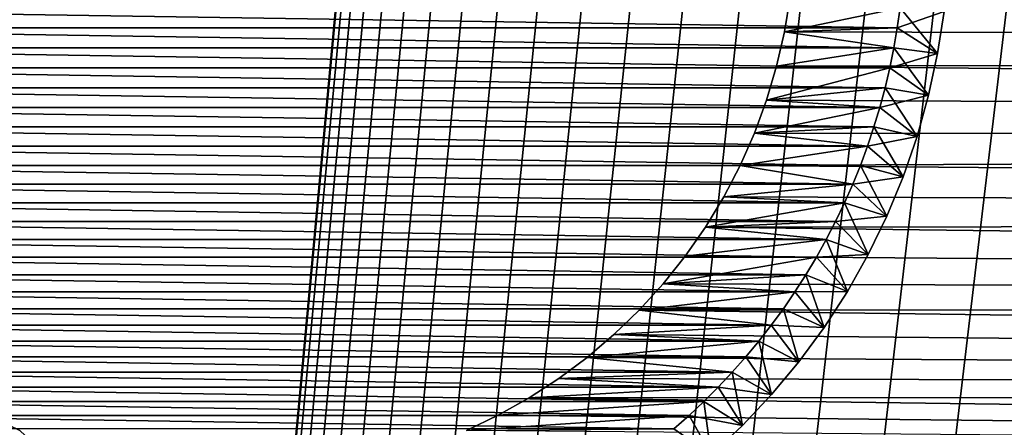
# Model space of a CAD drawing. Extents: x -260 to 260, y -882 to 882.
# Tile 124 of 234: x -205 to -183, y 589 to 598. Entities that reach past the tile are written whole.
import ezdxf

# ---------------------------------------------------------------- set-up
doc = ezdxf.new("R2010")
doc.units = 0
doc.header["$LTSCALE"] = 21.359881
for name, color, linetype in [('1', 7, 'CONTINUOUS'), ('11', 7, 'CONTINUOUS'), ('12', 7, 'CONTINUOUS'), ('16', 7, 'CONTINUOUS'), ('2', 7, 'CONTINUOUS'), ('4', 7, 'CONTINUOUS'), ('83', 7, 'CONTINUOUS'), ('85', 7, 'CONTINUOUS')]:
    doc.layers.add(name, color=color, linetype=linetype)

msp = doc.modelspace()

# ---------------------------------------------------------------- linework, layer by layer
at = {"layer": '1', "color": 7, "linetype": 'CONTINUOUS'}
for points in [[(-253.525, 812.5), (-253.525, 0), (-188.763, 696.46), (-253.525, 812.5)], [(253.525, 812.5), (-253.525, 0), (253.525, 0), (253.525, 812.5)], [(-253.525, 0), (253.525, 812.5), (116.582, 650.819), (-253.525, 0)], [(-188.763, 696.46), (-253.525, 0), (-188.985, 693.883), (-188.763, 696.46)], [(-188.985, 693.883), (-253.525, 0), (-189.096, 691.298), (-188.985, 693.883)], [(-189.096, 691.298), (-253.525, 0), (-189.096, 688.712), (-189.096, 691.298)], [(-189.096, 688.712), (-253.525, 0), (-188.985, 686.127), (-189.096, 688.712)], [(-188.985, 686.127), (-253.525, 0), (-188.763, 683.55), (-188.985, 686.127)], [(-188.763, 683.55), (-253.525, 0), (-188.43, 680.985), (-188.763, 683.55)], [(-188.43, 680.985), (-253.525, 0), (-187.987, 678.437), (-188.43, 680.985)], [(-187.987, 678.437), (-253.525, 0), (-187.434, 675.91), (-187.987, 678.437)], [(-187.434, 675.91), (-253.525, 0), (-186.774, 673.409), (-187.434, 675.91)], [(-186.774, 673.409), (-253.525, 0), (-186.006, 670.939), (-186.774, 673.409)], [(-186.006, 670.939), (-253.525, 0), (-185.133, 668.504), (-186.006, 670.939)], [(-185.133, 668.504), (-253.525, 0), (-184.156, 666.109), (-185.133, 668.504)], [(-184.156, 666.109), (-253.525, 0), (-183.077, 663.758), (-184.156, 666.109)], [(-183.077, 663.758), (-253.525, 0), (-181.898, 661.456), (-183.077, 663.758)], [(-181.898, 661.456), (-253.525, 0), (-180.621, 659.206), (-181.898, 661.456)], [(-180.621, 659.206), (-253.525, 0), (-179.248, 657.014), (-180.621, 659.206)], [(-179.248, 657.014), (-253.525, 0), (-177.782, 654.883), (-179.248, 657.014)], [(-177.782, 654.883), (-253.525, 0), (-176.226, 652.816), (-177.782, 654.883)], [(-176.226, 652.816), (-253.525, 0), (-174.582, 650.819), (-176.226, 652.816)], [(-174.582, 650.819), (-253.525, 0), (-172.854, 648.894), (-174.582, 650.819)], [(114.854, 648.894), (-253.525, 0), (116.582, 650.819), (114.854, 648.894)], [(-172.854, 648.894), (-253.525, 0), (-171.045, 647.046), (-172.854, 648.894)], [(113.045, 647.046), (-253.525, 0), (114.854, 648.894), (113.045, 647.046)], [(-171.045, 647.046), (-253.525, 0), (-169.157, 645.277), (-171.045, 647.046)], [(111.157, 645.277), (-253.525, 0), (113.045, 647.046), (111.157, 645.277)], [(-169.157, 645.277), (-253.525, 0), (-167.196, 643.59), (-169.157, 645.277)], [(109.196, 643.59), (-253.525, 0), (111.157, 645.277), (109.196, 643.59)], [(-167.196, 643.59), (-253.525, 0), (-165.164, 641.99), (-167.196, 643.59)], [(107.164, 641.99), (-253.525, 0), (109.196, 643.59), (107.164, 641.99)], [(-165.164, 641.99), (-253.525, 0), (-163.065, 640.479), (-165.164, 641.99)], [(105.065, 640.479), (-253.525, 0), (107.164, 641.99), (105.065, 640.479)], [(-163.065, 640.479), (-253.525, 0), (-160.902, 639.059), (-163.065, 640.479)], [(102.902, 639.059), (-253.525, 0), (105.065, 640.479), (102.902, 639.059)], [(-160.902, 639.059), (-253.525, 0), (-158.681, 637.734), (-160.902, 639.059)], [(100.681, 637.734), (-253.525, 0), (102.902, 639.059), (100.681, 637.734)], [(-158.681, 637.734), (-253.525, 0), (-156.405, 636.505), (-158.681, 637.734)], [(98.405, 636.505), (-253.525, 0), (100.681, 637.734), (98.405, 636.505)], [(-156.405, 636.505), (-253.525, 0), (-154.078, 635.376), (-156.405, 636.505)], [(96.078, 635.376), (-253.525, 0), (98.405, 636.505), (96.078, 635.376)], [(-154.078, 635.376), (-253.525, 0), (-151.704, 634.347), (-154.078, 635.376)], [(93.704, 634.347), (-253.525, 0), (96.078, 635.376), (93.704, 634.347)], [(-151.704, 634.347), (-253.525, 0), (-149.289, 633.422), (-151.704, 634.347)], [(91.289, 633.422), (-253.525, 0), (93.704, 634.347), (91.289, 633.422)], [(-149.289, 633.422), (-253.525, 0), (-146.835, 632.602), (-149.289, 633.422)], [(88.835, 632.602), (-253.525, 0), (91.289, 633.422), (88.835, 632.602)], [(-146.835, 632.602), (-253.525, 0), (-144.349, 631.887), (-146.835, 632.602)], [(86.349, 631.887), (-253.525, 0), (88.835, 632.602), (86.349, 631.887)], [(-144.349, 631.887), (-253.525, 0), (-141.835, 631.281), (-144.349, 631.887)], [(83.835, 631.281), (-253.525, 0), (86.349, 631.887), (83.835, 631.281)], [(-141.835, 631.281), (-253.525, 0), (-139.296, 630.783), (-141.835, 631.281)], [(81.296, 630.783), (-253.525, 0), (83.835, 631.281), (81.296, 630.783)], [(-139.296, 630.783), (-253.525, 0), (-136.739, 630.395), (-139.296, 630.783)], [(78.739, 630.395), (-253.525, 0), (81.296, 630.783), (78.739, 630.395)], [(-136.739, 630.395), (-253.525, 0), (-134.167, 630.117), (-136.739, 630.395)], [(76.167, 630.117), (-253.525, 0), (78.739, 630.395), (76.167, 630.117)], [(-134.167, 630.117), (-253.525, 0), (-131.586, 629.95), (-134.167, 630.117)], [(73.586, 629.95), (-253.525, 0), (76.167, 630.117), (73.586, 629.95)], [(-131.586, 629.95), (-253.525, 0), (-129, 629.895), (-131.586, 629.95)], [(71, 629.895), (-253.525, 0), (73.586, 629.95), (71, 629.895)], [(-129, 629.895), (-253.525, 0), (71, 629.895), (-129, 629.895)]]:
    msp.add_3dface(points, dxfattribs=at)
at = {"layer": '11', "color": 7, "linetype": 'CONTINUOUS'}
for points in [[(-187.603, 598.402, -20), (-187.73, 597.611, -20), (-185.114, 598.157, -20), (-187.603, 598.402, -20)], [(-185.114, 598.157, -20), (-187.73, 597.611, -20), (-185.178, 597.699, -20), (-185.114, 598.157, -20)], [(-185.178, 597.699, -20), (-187.73, 597.611, -20), (-185.255, 597.244, -20), (-185.178, 597.699, -20)], [(-187.73, 597.611, -20), (-187.909, 596.83, -20), (-185.255, 597.244, -20), (-187.73, 597.611, -20)], [(-185.255, 597.244, -20), (-187.909, 596.83, -20), (-185.347, 596.791, -20), (-185.255, 597.244, -20)], [(-187.909, 596.83, -20), (-188.137, 596.061, -20), (-185.347, 596.791, -20), (-187.909, 596.83, -20)], [(-185.347, 596.791, -20), (-188.137, 596.061, -20), (-185.453, 596.341, -20), (-185.347, 596.791, -20)], [(-185.453, 596.341, -20), (-188.137, 596.061, -20), (-185.573, 595.895, -20), (-185.453, 596.341, -20)], [(-188.137, 596.061, -20), (-188.413, 595.309, -20), (-185.573, 595.895, -20), (-188.137, 596.061, -20)], [(-185.573, 595.895, -20), (-188.413, 595.309, -20), (-185.706, 595.453, -20), (-185.573, 595.895, -20)], [(-185.706, 595.453, -20), (-188.413, 595.309, -20), (-185.853, 595.015, -20), (-185.706, 595.453, -20)], [(-188.413, 595.309, -20), (-188.738, 594.576, -20), (-185.853, 595.015, -20), (-188.413, 595.309, -20)], [(-185.853, 595.015, -20), (-188.738, 594.576, -20), (-186.013, 594.581, -20), (-185.853, 595.015, -20)], [(-188.738, 594.576, -20), (-189.108, 593.866, -20), (-186.186, 594.153, -20), (-188.738, 594.576, -20)], [(-186.013, 594.581, -20), (-188.738, 594.576, -20), (-186.186, 594.153, -20), (-186.013, 594.581, -20)], [(-186.186, 594.153, -20), (-189.108, 593.866, -20), (-186.373, 593.731, -20), (-186.186, 594.153, -20)], [(-189.108, 593.866, -20), (-189.524, 593.181, -20), (-186.373, 593.731, -20), (-189.108, 593.866, -20)], [(-186.373, 593.731, -20), (-189.524, 593.181, -20), (-186.573, 593.314, -20), (-186.373, 593.731, -20)], [(-186.573, 593.314, -20), (-189.524, 593.181, -20), (-186.785, 592.904, -20), (-186.573, 593.314, -20)], [(-189.524, 593.181, -20), (-189.982, 592.524, -20), (-186.785, 592.904, -20), (-189.524, 593.181, -20)], [(-186.785, 592.904, -20), (-189.982, 592.524, -20), (-187.01, 592.5, -20), (-186.785, 592.904, -20)], [(-189.982, 592.524, -20), (-190.482, 591.897, -20), (-187.01, 592.5, -20), (-189.982, 592.524, -20)], [(-187.01, 592.5, -20), (-190.482, 591.897, -20), (-187.247, 592.104, -20), (-187.01, 592.5, -20)], [(-187.247, 592.104, -20), (-190.482, 591.897, -20), (-187.496, 591.715, -20), (-187.247, 592.104, -20)], [(-190.482, 591.897, -20), (-191.021, 591.304, -20), (-187.496, 591.715, -20), (-190.482, 591.897, -20)], [(-187.496, 591.715, -20), (-191.021, 591.304, -20), (-187.757, 591.333, -20), (-187.496, 591.715, -20)], [(-191.021, 591.304, -20), (-191.596, 590.747, -20), (-188.03, 590.96, -20), (-191.021, 591.304, -20)], [(-187.757, 591.333, -20), (-191.021, 591.304, -20), (-188.03, 590.96, -20), (-187.757, 591.333, -20)], [(-188.03, 590.96, -20), (-191.596, 590.747, -20), (-188.314, 590.596, -20), (-188.03, 590.96, -20)], [(-191.596, 590.747, -20), (-192.206, 590.227, -20), (-188.314, 590.596, -20), (-191.596, 590.747, -20)], [(-188.314, 590.596, -20), (-192.206, 590.227, -20), (-188.609, 590.241, -20), (-188.314, 590.596, -20)], [(-192.206, 590.227, -20), (-192.848, 589.748, -20), (-188.915, 589.895, -20), (-192.206, 590.227, -20)], [(-188.609, 590.241, -20), (-192.206, 590.227, -20), (-188.915, 589.895, -20), (-188.609, 590.241, -20)], [(-188.915, 589.895, -20), (-192.848, 589.748, -20), (-189.231, 589.558, -20), (-188.915, 589.895, -20)], [(-192.848, 589.748, -20), (-193.52, 589.311, -20), (-189.231, 589.558, -20), (-192.848, 589.748, -20)], [(-189.231, 589.558, -20), (-193.52, 589.311, -20), (-189.558, 589.231, -20), (-189.231, 589.558, -20)], [(-193.52, 589.311, -20), (-194.218, 588.918, -20), (-189.558, 589.231, -20), (-193.52, 589.311, -20)], [(-189.558, 589.231, -20), (-194.218, 588.918, -20), (-189.895, 588.915, -20), (-189.558, 589.231, -20)], [(-194.218, 588.918, -20), (-194.94, 588.57, -20), (-189.895, 588.915, -20), (-194.218, 588.918, -20)], [(-189.895, 588.915, -20), (-194.94, 588.57, -20), (-190.241, 588.609, -20), (-189.895, 588.915, -20)]]:
    msp.add_3dface(points, dxfattribs=at)
at = {"layer": '12', "color": 7, "linetype": 'CONTINUOUS'}
for points in [[(-214.822, 597.699, -70), (-214.886, 598.157, -70), (-185.178, 597.699, -70), (-214.822, 597.699, -70)], [(-185.178, 597.699, -70), (-214.886, 598.157, -70), (-185.114, 598.157, -70), (-185.178, 597.699, -70)], [(-214.745, 597.244, -70), (-214.822, 597.699, -70), (-185.255, 597.244, -70), (-214.745, 597.244, -70)], [(-185.255, 597.244, -70), (-214.822, 597.699, -70), (-185.178, 597.699, -70), (-185.255, 597.244, -70)], [(-214.653, 596.791, -70), (-214.745, 597.244, -70), (-185.347, 596.791, -70), (-214.653, 596.791, -70)], [(-185.347, 596.791, -70), (-214.745, 597.244, -70), (-185.255, 597.244, -70), (-185.347, 596.791, -70)], [(-214.547, 596.341, -70), (-214.653, 596.791, -70), (-185.453, 596.341, -70), (-214.547, 596.341, -70)], [(-185.453, 596.341, -70), (-214.653, 596.791, -70), (-185.347, 596.791, -70), (-185.453, 596.341, -70)], [(-214.427, 595.895, -70), (-214.547, 596.341, -70), (-185.573, 595.895, -70), (-214.427, 595.895, -70)], [(-185.573, 595.895, -70), (-214.547, 596.341, -70), (-185.453, 596.341, -70), (-185.573, 595.895, -70)], [(-214.294, 595.453, -70), (-214.427, 595.895, -70), (-185.706, 595.453, -70), (-214.294, 595.453, -70)], [(-185.706, 595.453, -70), (-214.427, 595.895, -70), (-185.573, 595.895, -70), (-185.706, 595.453, -70)], [(-214.147, 595.015, -70), (-214.294, 595.453, -70), (-185.853, 595.015, -70), (-214.147, 595.015, -70)], [(-185.853, 595.015, -70), (-214.294, 595.453, -70), (-185.706, 595.453, -70), (-185.853, 595.015, -70)], [(-213.987, 594.581, -70), (-214.147, 595.015, -70), (-186.013, 594.581, -70), (-213.987, 594.581, -70)], [(-186.013, 594.581, -70), (-214.147, 595.015, -70), (-185.853, 595.015, -70), (-186.013, 594.581, -70)], [(-213.814, 594.153, -70), (-213.987, 594.581, -70), (-186.186, 594.153, -70), (-213.814, 594.153, -70)], [(-186.186, 594.153, -70), (-213.987, 594.581, -70), (-186.013, 594.581, -70), (-186.186, 594.153, -70)], [(-213.627, 593.731, -70), (-213.814, 594.153, -70), (-186.373, 593.731, -70), (-213.627, 593.731, -70)], [(-186.373, 593.731, -70), (-213.814, 594.153, -70), (-186.186, 594.153, -70), (-186.373, 593.731, -70)], [(-213.427, 593.314, -70), (-213.627, 593.731, -70), (-186.573, 593.314, -70), (-213.427, 593.314, -70)], [(-186.573, 593.314, -70), (-213.627, 593.731, -70), (-186.373, 593.731, -70), (-186.573, 593.314, -70)], [(-213.215, 592.904, -70), (-213.427, 593.314, -70), (-186.785, 592.904, -70), (-213.215, 592.904, -70)], [(-186.785, 592.904, -70), (-213.427, 593.314, -70), (-186.573, 593.314, -70), (-186.785, 592.904, -70)], [(-212.99, 592.5, -70), (-213.215, 592.904, -70), (-187.01, 592.5, -70), (-212.99, 592.5, -70)], [(-187.01, 592.5, -70), (-213.215, 592.904, -70), (-186.785, 592.904, -70), (-187.01, 592.5, -70)], [(-212.753, 592.104, -70), (-212.99, 592.5, -70), (-187.247, 592.104, -70), (-212.753, 592.104, -70)], [(-187.247, 592.104, -70), (-212.99, 592.5, -70), (-187.01, 592.5, -70), (-187.247, 592.104, -70)], [(-212.504, 591.715, -70), (-212.753, 592.104, -70), (-187.496, 591.715, -70), (-212.504, 591.715, -70)], [(-187.496, 591.715, -70), (-212.753, 592.104, -70), (-187.247, 592.104, -70), (-187.496, 591.715, -70)], [(-212.243, 591.333, -70), (-212.504, 591.715, -70), (-187.757, 591.333, -70), (-212.243, 591.333, -70)], [(-187.757, 591.333, -70), (-212.504, 591.715, -70), (-187.496, 591.715, -70), (-187.757, 591.333, -70)], [(-211.97, 590.96, -70), (-212.243, 591.333, -70), (-188.03, 590.96, -70), (-211.97, 590.96, -70)], [(-188.03, 590.96, -70), (-212.243, 591.333, -70), (-187.757, 591.333, -70), (-188.03, 590.96, -70)], [(-211.686, 590.596, -70), (-211.97, 590.96, -70), (-188.314, 590.596, -70), (-211.686, 590.596, -70)], [(-188.314, 590.596, -70), (-211.97, 590.96, -70), (-188.03, 590.96, -70), (-188.314, 590.596, -70)], [(-211.391, 590.241, -70), (-211.686, 590.596, -70), (-188.609, 590.241, -70), (-211.391, 590.241, -70)], [(-188.609, 590.241, -70), (-211.686, 590.596, -70), (-188.314, 590.596, -70), (-188.609, 590.241, -70)], [(-211.085, 589.895, -70), (-211.391, 590.241, -70), (-188.915, 589.895, -70), (-211.085, 589.895, -70)], [(-188.915, 589.895, -70), (-211.391, 590.241, -70), (-188.609, 590.241, -70), (-188.915, 589.895, -70)], [(-210.769, 589.558, -70), (-211.085, 589.895, -70), (-189.231, 589.558, -70), (-210.769, 589.558, -70)], [(-189.231, 589.558, -70), (-211.085, 589.895, -70), (-188.915, 589.895, -70), (-189.231, 589.558, -70)], [(-210.442, 589.231, -70), (-210.769, 589.558, -70), (-189.558, 589.231, -70), (-210.442, 589.231, -70)], [(-189.558, 589.231, -70), (-210.769, 589.558, -70), (-189.231, 589.558, -70), (-189.558, 589.231, -70)], [(-210.105, 588.915, -70), (-210.442, 589.231, -70), (-189.895, 588.915, -70), (-210.105, 588.915, -70)], [(-189.895, 588.915, -70), (-210.442, 589.231, -70), (-189.558, 589.231, -70), (-189.895, 588.915, -70)], [(-209.759, 588.609, -70), (-210.105, 588.915, -70), (-190.241, 588.609, -70), (-209.759, 588.609, -70)], [(-190.241, 588.609, -70), (-210.105, 588.915, -70), (-189.895, 588.915, -70), (-190.241, 588.609, -70)]]:
    msp.add_3dface(points, dxfattribs=at)
at = {"layer": '16', "color": 7, "linetype": 'CONTINUOUS'}
for points in [[(-184.117, 598.071, -21), (-184.262, 597.116, -21), (-184.117, 598.071, -69), (-184.117, 598.071, -21)], [(-184.117, 598.071, -69), (-184.262, 597.116, -21), (-184.262, 597.116, -69), (-184.117, 598.071, -69)], [(-184.262, 597.116, -21), (-184.465, 596.171, -21), (-184.262, 597.116, -69), (-184.262, 597.116, -21)], [(-184.262, 597.116, -69), (-184.465, 596.171, -21), (-184.465, 596.171, -69), (-184.262, 597.116, -69)], [(-184.465, 596.171, -21), (-184.724, 595.24, -21), (-184.465, 596.171, -69), (-184.465, 596.171, -21)], [(-184.465, 596.171, -69), (-184.724, 595.24, -21), (-184.724, 595.24, -69), (-184.465, 596.171, -69)], [(-184.724, 595.24, -21), (-185.04, 594.326, -21), (-184.724, 595.24, -69), (-184.724, 595.24, -21)], [(-184.724, 595.24, -69), (-185.04, 594.326, -21), (-185.04, 594.326, -69), (-184.724, 595.24, -69)], [(-185.04, 594.326, -21), (-185.41, 593.433, -21), (-185.04, 594.326, -69), (-185.04, 594.326, -21)], [(-185.04, 594.326, -69), (-185.41, 593.433, -21), (-185.41, 593.433, -69), (-185.04, 594.326, -69)], [(-185.41, 593.433, -21), (-185.833, 592.564, -21), (-185.41, 593.433, -69), (-185.41, 593.433, -21)], [(-185.41, 593.433, -69), (-185.833, 592.564, -21), (-185.833, 592.564, -69), (-185.41, 593.433, -69)], [(-185.833, 592.564, -21), (-186.307, 591.723, -21), (-185.833, 592.564, -69), (-185.833, 592.564, -21)], [(-185.833, 592.564, -69), (-186.307, 591.723, -21), (-186.307, 591.723, -69), (-185.833, 592.564, -69)], [(-186.307, 591.723, -21), (-186.832, 590.911, -21), (-186.307, 591.723, -69), (-186.307, 591.723, -21)], [(-186.307, 591.723, -69), (-186.832, 590.911, -21), (-186.832, 590.911, -69), (-186.307, 591.723, -69)], [(-186.832, 590.911, -21), (-187.405, 590.132, -21), (-186.832, 590.911, -69), (-186.832, 590.911, -21)], [(-186.832, 590.911, -69), (-187.405, 590.132, -21), (-187.405, 590.132, -69), (-186.832, 590.911, -69)], [(-187.405, 590.132, -21), (-188.024, 589.39, -21), (-187.405, 590.132, -69), (-187.405, 590.132, -21)], [(-187.405, 590.132, -69), (-188.024, 589.39, -21), (-188.024, 589.39, -69), (-187.405, 590.132, -69)], [(-188.024, 589.39, -21), (-188.686, 588.686, -21), (-188.024, 589.39, -69), (-188.024, 589.39, -21)], [(-188.024, 589.39, -69), (-188.686, 588.686, -21), (-188.686, 588.686, -69), (-188.024, 589.39, -69)], [(-188.686, 588.686, -21), (-189.39, 588.024, -21), (-188.686, 588.686, -69), (-188.686, 588.686, -21)], [(-188.686, 588.686, -69), (-189.39, 588.024, -21), (-189.39, 588.024, -69), (-188.686, 588.686, -69)]]:
    msp.add_3dface(points, dxfattribs=at)
at = {"layer": '2', "color": 7, "linetype": 'CONTINUOUS'}
for points in [[(-40.596, 597.227, -9), (-187.603, 598.402, -9), (-39.697, 599.109, -9), (-40.596, 597.227, -9)], [(-187.73, 597.611, -9), (-187.603, 598.402, -9), (-40.596, 597.227, -9), (-187.73, 597.611, -9)], [(-187.909, 596.83, -9), (-187.73, 597.611, -9), (-40.596, 597.227, -9), (-187.909, 596.83, -9)], [(-41.406, 595.304, -9), (-187.909, 596.83, -9), (-40.596, 597.227, -9), (-41.406, 595.304, -9)], [(-188.137, 596.061, -9), (-187.909, 596.83, -9), (-41.406, 595.304, -9), (-188.137, 596.061, -9)], [(-188.413, 595.309, -9), (-188.137, 596.061, -9), (-41.406, 595.304, -9), (-188.413, 595.309, -9)], [(-188.738, 594.576, -9), (-188.413, 595.309, -9), (-41.406, 595.304, -9), (-188.738, 594.576, -9)], [(-42.124, 593.345, -9), (-188.738, 594.576, -9), (-41.406, 595.304, -9), (-42.124, 593.345, -9)], [(-189.108, 593.866, -9), (-188.738, 594.576, -9), (-42.124, 593.345, -9), (-189.108, 593.866, -9)], [(-189.524, 593.181, -9), (-189.108, 593.866, -9), (-42.124, 593.345, -9), (-189.524, 593.181, -9)], [(-42.751, 591.355, -9), (-189.524, 593.181, -9), (-42.124, 593.345, -9), (-42.751, 591.355, -9)], [(-189.982, 592.524, -9), (-189.524, 593.181, -9), (-42.751, 591.355, -9), (-189.982, 592.524, -9)], [(-190.482, 591.897, -9), (-189.982, 592.524, -9), (-42.751, 591.355, -9), (-190.482, 591.897, -9)], [(-209.518, 591.897, -9), (-156.739, 529, -9), (-233.78, 150.746, -9), (-209.518, 591.897, -9)], [(-209.518, 591.897, -9), (-208.979, 591.304, -9), (-156.739, 529, -9), (-209.518, 591.897, -9)], [(-191.021, 591.304, -9), (-190.482, 591.897, -9), (-42.751, 591.355, -9), (-191.021, 591.304, -9)], [(-208.979, 591.304, -9), (-208.404, 590.747, -9), (-156.739, 529, -9), (-208.979, 591.304, -9)], [(-191.596, 590.747, -9), (-191.021, 591.304, -9), (-43.283, 589.337, -9), (-191.596, 590.747, -9)], [(-43.283, 589.337, -9), (-191.021, 591.304, -9), (-42.751, 591.355, -9), (-43.283, 589.337, -9)], [(-208.404, 590.747, -9), (-207.794, 590.227, -9), (-141.261, 529, -9), (-208.404, 590.747, -9)], [(-156.739, 529, -9), (-208.404, 590.747, -9), (-141.261, 529, -9), (-156.739, 529, -9)], [(-192.206, 590.227, -9), (-191.596, 590.747, -9), (-43.283, 589.337, -9), (-192.206, 590.227, -9)], [(-207.794, 590.227, -9), (-207.152, 589.748, -9), (-141.261, 529, -9), (-207.794, 590.227, -9)], [(-192.848, 589.748, -9), (-192.206, 590.227, -9), (-43.283, 589.337, -9), (-192.848, 589.748, -9)], [(-207.152, 589.748, -9), (-206.48, 589.311, -9), (-141.261, 529, -9), (-207.152, 589.748, -9)], [(-193.52, 589.311, -9), (-192.848, 589.748, -9), (-43.283, 589.337, -9), (-193.52, 589.311, -9)], [(-206.48, 589.311, -9), (-205.782, 588.917, -9), (-141.261, 529, -9), (-206.48, 589.311, -9)], [(-194.218, 588.918, -9), (-193.52, 589.311, -9), (-43.72, 587.297, -9), (-194.218, 588.918, -9)], [(-43.72, 587.297, -9), (-193.52, 589.311, -9), (-43.283, 589.337, -9), (-43.72, 587.297, -9)], [(-205.782, 588.917, -9), (-205.06, 588.57, -9), (-141.261, 529, -9), (-205.782, 588.917, -9)], [(-194.94, 588.57, -9), (-194.218, 588.918, -9), (-43.72, 587.297, -9), (-194.94, 588.57, -9)]]:
    msp.add_3dface(points, dxfattribs=at)
at = {"layer": '4', "color": 7, "linetype": 'CONTINUOUS'}
for points in [[(-187.603, 598.402, -9), (-187.73, 597.611, -9), (-187.603, 598.402, -20), (-187.603, 598.402, -9)], [(-187.603, 598.402, -20), (-187.73, 597.611, -9), (-187.73, 597.611, -20), (-187.603, 598.402, -20)], [(-187.73, 597.611, -9), (-187.909, 596.83, -9), (-187.73, 597.611, -20), (-187.73, 597.611, -9)], [(-187.73, 597.611, -20), (-187.909, 596.83, -9), (-187.909, 596.83, -20), (-187.73, 597.611, -20)], [(-187.909, 596.83, -9), (-188.137, 596.061, -9), (-187.909, 596.83, -20), (-187.909, 596.83, -9)], [(-187.909, 596.83, -20), (-188.137, 596.061, -9), (-188.137, 596.061, -20), (-187.909, 596.83, -20)], [(-188.137, 596.061, -9), (-188.413, 595.309, -9), (-188.137, 596.061, -20), (-188.137, 596.061, -9)], [(-188.137, 596.061, -20), (-188.413, 595.309, -9), (-188.413, 595.309, -20), (-188.137, 596.061, -20)], [(-188.413, 595.309, -9), (-188.738, 594.576, -9), (-188.413, 595.309, -20), (-188.413, 595.309, -9)], [(-188.413, 595.309, -20), (-188.738, 594.576, -9), (-188.738, 594.576, -20), (-188.413, 595.309, -20)], [(-188.738, 594.576, -9), (-189.108, 593.866, -9), (-188.738, 594.576, -20), (-188.738, 594.576, -9)], [(-188.738, 594.576, -20), (-189.108, 593.866, -9), (-189.108, 593.866, -20), (-188.738, 594.576, -20)], [(-189.108, 593.866, -9), (-189.524, 593.181, -9), (-189.108, 593.866, -20), (-189.108, 593.866, -9)], [(-189.108, 593.866, -20), (-189.524, 593.181, -9), (-189.524, 593.181, -20), (-189.108, 593.866, -20)], [(-189.524, 593.181, -9), (-189.982, 592.524, -9), (-189.524, 593.181, -20), (-189.524, 593.181, -9)], [(-189.524, 593.181, -20), (-189.982, 592.524, -9), (-189.982, 592.524, -20), (-189.524, 593.181, -20)], [(-189.982, 592.524, -9), (-190.482, 591.897, -9), (-189.982, 592.524, -20), (-189.982, 592.524, -9)], [(-189.982, 592.524, -20), (-190.482, 591.897, -9), (-190.482, 591.897, -20), (-189.982, 592.524, -20)], [(-190.482, 591.897, -9), (-191.021, 591.304, -9), (-190.482, 591.897, -20), (-190.482, 591.897, -9)], [(-190.482, 591.897, -20), (-191.021, 591.304, -9), (-191.021, 591.304, -20), (-190.482, 591.897, -20)], [(-191.021, 591.304, -9), (-191.596, 590.747, -9), (-191.021, 591.304, -20), (-191.021, 591.304, -9)], [(-191.021, 591.304, -20), (-191.596, 590.747, -9), (-191.596, 590.747, -20), (-191.021, 591.304, -20)], [(-191.596, 590.747, -9), (-192.206, 590.227, -9), (-191.596, 590.747, -20), (-191.596, 590.747, -9)], [(-191.596, 590.747, -20), (-192.206, 590.227, -9), (-192.206, 590.227, -20), (-191.596, 590.747, -20)], [(-192.206, 590.227, -9), (-192.848, 589.748, -9), (-192.206, 590.227, -20), (-192.206, 590.227, -9)], [(-192.206, 590.227, -20), (-192.848, 589.748, -9), (-192.848, 589.748, -20), (-192.206, 590.227, -20)], [(-192.848, 589.748, -9), (-193.52, 589.311, -9), (-192.848, 589.748, -20), (-192.848, 589.748, -9)], [(-192.848, 589.748, -20), (-193.52, 589.311, -9), (-193.52, 589.311, -20), (-192.848, 589.748, -20)], [(-193.52, 589.311, -9), (-194.218, 588.918, -9), (-193.52, 589.311, -20), (-193.52, 589.311, -9)], [(-193.52, 589.311, -20), (-194.218, 588.918, -9), (-194.218, 588.918, -20), (-193.52, 589.311, -20)], [(-205.06, 588.57, -9), (-205.782, 588.917, -9), (-205.06, 588.57, -20), (-205.06, 588.57, -9)], [(-194.218, 588.918, -9), (-194.94, 588.57, -9), (-194.218, 588.918, -20), (-194.218, 588.918, -9)], [(-194.218, 588.918, -20), (-194.94, 588.57, -9), (-194.94, 588.57, -20), (-194.218, 588.918, -20)]]:
    msp.add_3dface(points, dxfattribs=at)
at = {"layer": '83', "color": 7, "linetype": 'CONTINUOUS'}
for points in [[(-185.114, 598.157, -20), (-185.178, 597.699, -20), (-184.117, 598.071, -21), (-185.114, 598.157, -20)], [(-185.178, 597.699, -20), (-184.262, 597.116, -21), (-184.117, 598.071, -21), (-185.178, 597.699, -20)], [(-185.178, 597.699, -20), (-185.255, 597.244, -20), (-184.262, 597.116, -21), (-185.178, 597.699, -20)], [(-185.255, 597.244, -20), (-185.347, 596.791, -20), (-184.262, 597.116, -21), (-185.255, 597.244, -20)], [(-185.347, 596.791, -20), (-184.465, 596.171, -21), (-184.262, 597.116, -21), (-185.347, 596.791, -20)], [(-185.347, 596.791, -20), (-185.453, 596.341, -20), (-184.465, 596.171, -21), (-185.347, 596.791, -20)], [(-185.453, 596.341, -20), (-185.573, 595.895, -20), (-184.465, 596.171, -21), (-185.453, 596.341, -20)], [(-185.573, 595.895, -20), (-184.724, 595.24, -21), (-184.465, 596.171, -21), (-185.573, 595.895, -20)], [(-185.573, 595.895, -20), (-185.706, 595.453, -20), (-184.724, 595.24, -21), (-185.573, 595.895, -20)], [(-185.706, 595.453, -20), (-185.853, 595.015, -20), (-184.724, 595.24, -21), (-185.706, 595.453, -20)], [(-185.853, 595.015, -20), (-185.04, 594.326, -21), (-184.724, 595.24, -21), (-185.853, 595.015, -20)], [(-185.853, 595.015, -20), (-186.013, 594.581, -20), (-185.04, 594.326, -21), (-185.853, 595.015, -20)], [(-186.013, 594.581, -20), (-186.186, 594.153, -20), (-185.04, 594.326, -21), (-186.013, 594.581, -20)], [(-186.186, 594.153, -20), (-185.41, 593.433, -21), (-185.04, 594.326, -21), (-186.186, 594.153, -20)], [(-186.186, 594.153, -20), (-186.373, 593.731, -20), (-185.41, 593.433, -21), (-186.186, 594.153, -20)], [(-186.373, 593.731, -20), (-186.573, 593.314, -20), (-185.41, 593.433, -21), (-186.373, 593.731, -20)], [(-186.573, 593.314, -20), (-185.833, 592.564, -21), (-185.41, 593.433, -21), (-186.573, 593.314, -20)], [(-186.573, 593.314, -20), (-186.785, 592.904, -20), (-185.833, 592.564, -21), (-186.573, 593.314, -20)], [(-186.785, 592.904, -20), (-187.01, 592.5, -20), (-185.833, 592.564, -21), (-186.785, 592.904, -20)], [(-187.01, 592.5, -20), (-186.307, 591.723, -21), (-185.833, 592.564, -21), (-187.01, 592.5, -20)], [(-187.01, 592.5, -20), (-187.247, 592.104, -20), (-186.307, 591.723, -21), (-187.01, 592.5, -20)], [(-187.247, 592.104, -20), (-187.496, 591.715, -20), (-186.307, 591.723, -21), (-187.247, 592.104, -20)], [(-187.496, 591.715, -20), (-187.757, 591.333, -20), (-186.832, 590.911, -21), (-187.496, 591.715, -20)], [(-187.496, 591.715, -20), (-186.832, 590.911, -21), (-186.307, 591.723, -21), (-187.496, 591.715, -20)], [(-187.757, 591.333, -20), (-188.03, 590.96, -20), (-186.832, 590.911, -21), (-187.757, 591.333, -20)], [(-188.03, 590.96, -20), (-188.314, 590.596, -20), (-187.405, 590.132, -21), (-188.03, 590.96, -20)], [(-188.03, 590.96, -20), (-187.405, 590.132, -21), (-186.832, 590.911, -21), (-188.03, 590.96, -20)], [(-188.314, 590.596, -20), (-188.609, 590.241, -20), (-187.405, 590.132, -21), (-188.314, 590.596, -20)], [(-188.609, 590.241, -20), (-188.915, 589.895, -20), (-188.024, 589.39, -21), (-188.609, 590.241, -20)], [(-188.609, 590.241, -20), (-188.024, 589.39, -21), (-187.405, 590.132, -21), (-188.609, 590.241, -20)], [(-188.915, 589.895, -20), (-189.231, 589.558, -20), (-188.024, 589.39, -21), (-188.915, 589.895, -20)], [(-189.231, 589.558, -20), (-189.558, 589.231, -20), (-188.686, 588.686, -21), (-189.231, 589.558, -20)], [(-189.231, 589.558, -20), (-188.686, 588.686, -21), (-188.024, 589.39, -21), (-189.231, 589.558, -20)], [(-189.558, 589.231, -20), (-189.895, 588.915, -20), (-188.686, 588.686, -21), (-189.558, 589.231, -20)], [(-189.895, 588.915, -20), (-190.241, 588.609, -20), (-189.39, 588.024, -21), (-189.895, 588.915, -20)], [(-189.895, 588.915, -20), (-189.39, 588.024, -21), (-188.686, 588.686, -21), (-189.895, 588.915, -20)]]:
    msp.add_3dface(points, dxfattribs=at)
at = {"layer": '85', "color": 7, "linetype": 'CONTINUOUS'}
for points in [[(-185.178, 597.699, -70), (-185.114, 598.157, -70), (-184.262, 597.116, -69), (-185.178, 597.699, -70)], [(-185.114, 598.157, -70), (-184.117, 598.071, -69), (-184.262, 597.116, -69), (-185.114, 598.157, -70)], [(-185.255, 597.244, -70), (-185.178, 597.699, -70), (-184.262, 597.116, -69), (-185.255, 597.244, -70)], [(-185.347, 596.791, -70), (-185.255, 597.244, -70), (-184.465, 596.171, -69), (-185.347, 596.791, -70)], [(-185.255, 597.244, -70), (-184.262, 597.116, -69), (-184.465, 596.171, -69), (-185.255, 597.244, -70)], [(-185.453, 596.341, -70), (-185.347, 596.791, -70), (-184.465, 596.171, -69), (-185.453, 596.341, -70)], [(-185.573, 595.895, -70), (-185.453, 596.341, -70), (-184.724, 595.24, -69), (-185.573, 595.895, -70)], [(-185.453, 596.341, -70), (-184.465, 596.171, -69), (-184.724, 595.24, -69), (-185.453, 596.341, -70)], [(-185.706, 595.453, -70), (-185.573, 595.895, -70), (-184.724, 595.24, -69), (-185.706, 595.453, -70)], [(-185.853, 595.015, -70), (-185.706, 595.453, -70), (-185.04, 594.326, -69), (-185.853, 595.015, -70)], [(-185.706, 595.453, -70), (-184.724, 595.24, -69), (-185.04, 594.326, -69), (-185.706, 595.453, -70)], [(-186.013, 594.581, -70), (-185.853, 595.015, -70), (-185.04, 594.326, -69), (-186.013, 594.581, -70)], [(-186.186, 594.153, -70), (-186.013, 594.581, -70), (-185.41, 593.433, -69), (-186.186, 594.153, -70)], [(-186.013, 594.581, -70), (-185.04, 594.326, -69), (-185.41, 593.433, -69), (-186.013, 594.581, -70)], [(-186.373, 593.731, -70), (-186.186, 594.153, -70), (-185.41, 593.433, -69), (-186.373, 593.731, -70)], [(-186.573, 593.314, -70), (-186.373, 593.731, -70), (-185.833, 592.564, -69), (-186.573, 593.314, -70)], [(-186.373, 593.731, -70), (-185.41, 593.433, -69), (-185.833, 592.564, -69), (-186.373, 593.731, -70)], [(-186.785, 592.904, -70), (-186.573, 593.314, -70), (-185.833, 592.564, -69), (-186.785, 592.904, -70)], [(-187.01, 592.5, -70), (-186.785, 592.904, -70), (-186.307, 591.723, -69), (-187.01, 592.5, -70)], [(-186.785, 592.904, -70), (-185.833, 592.564, -69), (-186.307, 591.723, -69), (-186.785, 592.904, -70)], [(-187.247, 592.104, -70), (-187.01, 592.5, -70), (-186.307, 591.723, -69), (-187.247, 592.104, -70)], [(-187.496, 591.715, -70), (-187.247, 592.104, -70), (-186.832, 590.911, -69), (-187.496, 591.715, -70)], [(-187.247, 592.104, -70), (-186.307, 591.723, -69), (-186.832, 590.911, -69), (-187.247, 592.104, -70)], [(-187.757, 591.333, -70), (-187.496, 591.715, -70), (-186.832, 590.911, -69), (-187.757, 591.333, -70)], [(-188.03, 590.96, -70), (-187.757, 591.333, -70), (-187.405, 590.132, -69), (-188.03, 590.96, -70)], [(-187.757, 591.333, -70), (-186.832, 590.911, -69), (-187.405, 590.132, -69), (-187.757, 591.333, -70)], [(-188.314, 590.596, -70), (-188.03, 590.96, -70), (-187.405, 590.132, -69), (-188.314, 590.596, -70)], [(-188.609, 590.241, -70), (-188.314, 590.596, -70), (-188.024, 589.39, -69), (-188.609, 590.241, -70)], [(-188.314, 590.596, -70), (-187.405, 590.132, -69), (-188.024, 589.39, -69), (-188.314, 590.596, -70)], [(-188.915, 589.895, -70), (-188.609, 590.241, -70), (-188.024, 589.39, -69), (-188.915, 589.895, -70)], [(-189.231, 589.558, -70), (-188.915, 589.895, -70), (-188.686, 588.686, -69), (-189.231, 589.558, -70)], [(-188.915, 589.895, -70), (-188.024, 589.39, -69), (-188.686, 588.686, -69), (-188.915, 589.895, -70)], [(-189.558, 589.231, -70), (-189.231, 589.558, -70), (-188.686, 588.686, -69), (-189.558, 589.231, -70)], [(-189.895, 588.915, -70), (-189.558, 589.231, -70), (-189.39, 588.024, -69), (-189.895, 588.915, -70)], [(-189.558, 589.231, -70), (-188.686, 588.686, -69), (-189.39, 588.024, -69), (-189.558, 589.231, -70)], [(-190.241, 588.609, -70), (-189.895, 588.915, -70), (-189.39, 588.024, -69), (-190.241, 588.609, -70)]]:
    msp.add_3dface(points, dxfattribs=at)

doc.saveas('drawing.dxf')
